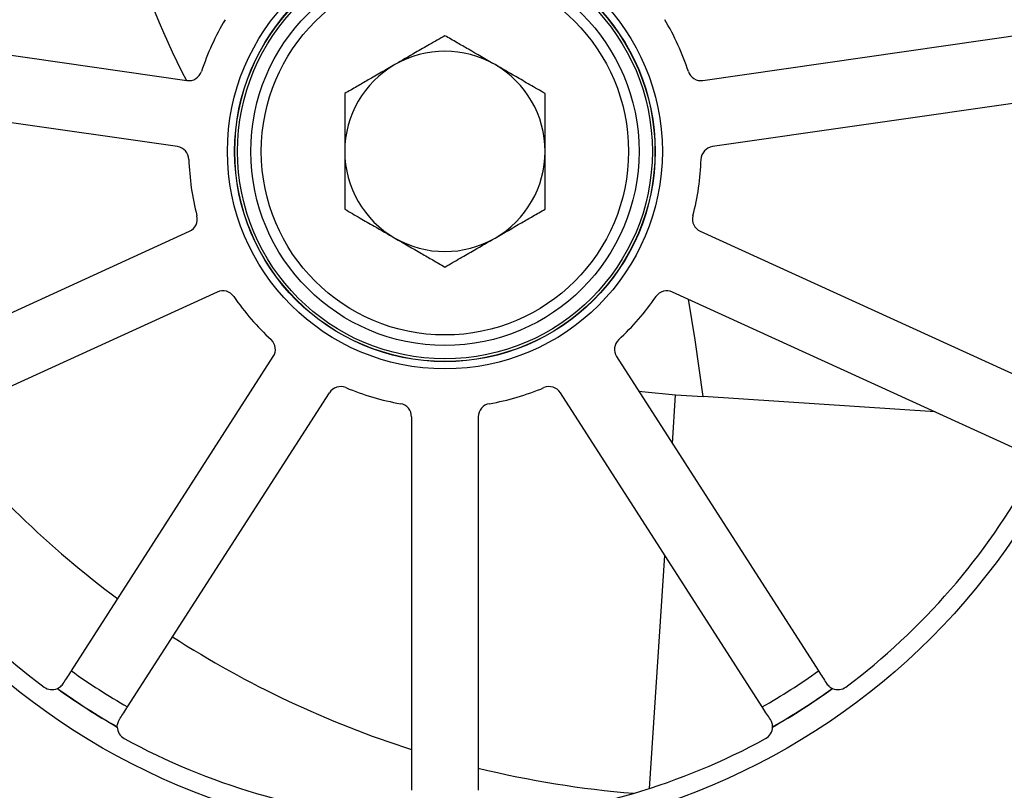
# Model space of a CAD drawing. Header units: inches. Extents: x 41.7 to 125.9, y 54.1 to 147.1.
# Tile 26 of 59: x 90.1 to 93.7, y 55.7 to 58.6. Entities that reach past the tile are written whole.
import ezdxf

# ---------------------------------------------------------------- set-up
doc = ezdxf.new("R2010")
doc.units = ezdxf.units.IN
doc.header["$LTSCALE"] = 20
doc.header["$MEASUREMENT"] = 0

msp = doc.modelspace()

# ---------------------------------------------------------------- linework, layer by layer
for p, q in [((89.3038, 58.5524), (90.6878, 58.3534)), ((92.6199, 58.3534), (94.0039, 58.5524)), ((90.6522, 58.1059), (89.2682, 58.3049)), ((94.0395, 58.3049), (92.6555, 58.1059)), ((89.4259, 57.2082), (90.6978, 57.789)), ((92.6099, 57.789), (93.8818, 57.2082)), ((90.8016, 57.5616), (89.5298, 56.9807)), ((93.7779, 56.9807), (92.5061, 57.5616)), ((90.2554, 56.1433), (91.0113, 57.3196)), ((92.2964, 57.3196), (93.0523, 56.1433)), ((90.4657, 56.0082), (91.2216, 57.1844)), ((92.842, 56.0082), (92.0861, 57.1844)), ((92.5056, 56.9941), (92.5177, 57.1771)), ((92.5177, 57.1771), (92.6204, 57.1703)), ((93.4892, 57.1126), (92.6204, 57.1703)), ((91.5289, 57.0942), (91.5289, 55.696)), ((91.7789, 57.0942), (91.7789, 55.696)), ((92.4198, 55.7032), (92.4777, 56.575))]:
    msp.add_line(p, q)
at = {"flags": 128}
for points in [[(92.6204, 57.1703), (92.5913, 57.3827), (92.5657, 57.5344)], [(92.3793, 57.1906), (92.3917, 57.1891), (92.5177, 57.1771)]]:
    msp.add_lwpolyline(points, dxfattribs=at)
for radius in [3.2804, 3.2691, 2.575, 0.8143, 0.7874, 0.7865, 0.7766, 0.7267, 0.6875]:
    msp.add_circle((91.6539, 58.0882), radius)
for centre, radius, start, end in [((92.6668, 59.4222), 2.25, 192.0733, 208.3565), ((91.6539, 58.0882), 0.9593, 149.0762, 161.8329), ((91.6539, 58.0882), 0.9593, 18.1671, 30.9238), ((91.6539, 58.0882), 0.375, 60, 120), ((91.6539, 58.0882), 0.375, 120, 180), ((91.6539, 58.0882), 0.375, 0, 60), ((90.6949, 58.4029), 0.05, 261.8182, 341.8329), ((92.6128, 58.4029), 0.05, 198.1671, 278.1818), ((90.6451, 58.0564), 0.05, 1.8035, 81.8182), ((92.6626, 58.0564), 0.05, 98.1818, 178.1965), ((91.6539, 58.0882), 0.375, 180, 240), ((91.6539, 58.0882), 0.375, 300, 0), ((91.6539, 58.0882), 0.9593, 181.8035, 194.5601), ((91.6539, 58.0882), 0.9593, 345.4399, 358.1965), ((90.677, 57.8345), 0.05, 294.5455, 14.5601), ((92.6307, 57.8345), 0.05, 165.4399, 245.4545), ((91.6539, 58.0882), 0.375, 240, 300), ((90.8224, 57.5161), 0.05, 34.5308, 114.5455), ((92.4853, 57.5161), 0.05, 65.4545, 145.4692), ((91.6539, 58.0882), 0.9593, 214.5308, 227.2874), ((91.6539, 58.0882), 0.9593, 312.7126, 325.4692), ((90.9693, 57.3466), 0.05, 327.2727, 47.2874), ((92.3385, 57.3466), 0.05, 132.7126, 212.7273), ((91.2637, 57.1574), 0.05, 67.258, 147.2727), ((91.6539, 58.0882), 0.9593, 247.258, 260.0147), ((91.6539, 58.0882), 0.9593, 279.9853, 292.742), ((92.044, 57.1574), 0.05, 32.7273, 112.742), ((91.4789, 57.0942), 0.05, 0, 80.0147), ((91.8289, 57.0942), 0.05, 99.9853, 180), ((92.6668, 59.4222), 3.75, 218.7095, 233.3588), ((91.6539, 58.0882), 2.505, 208.6331, 233.185), ((91.6539, 58.0882), 2.505, 306.815, 331.3669), ((92.6668, 59.4222), 3.75, 237.1815, 252.3344), ((91.6539, 58.0882), 2.3955, 234.2815, 240.2639), ((91.6539, 58.0882), 2.3955, 299.7361, 305.7185), ((90.1827, 56.1228), 0.05, 233.185, 293.6891), ((91.6539, 58.0882), 2.48, 234.1905, 240.3549), ((91.6539, 58.0882), 2.4792, 234.2017, 240.3437), ((91.6539, 58.0882), 2.4792, 299.6563, 305.7983), ((91.6539, 58.0882), 2.48, 299.6451, 305.8095), ((93.125, 56.1228), 0.05, 246.3109, 306.815), ((90.4772, 55.9336), 0.05, 180.8564, 241.3604), ((92.8305, 55.9336), 0.05, 298.6396, 359.1436), ((91.6539, 58.0882), 2.505, 241.3604, 265.9123), ((91.6539, 58.0882), 2.505, 274.0877, 298.6396), ((92.6668, 59.4222), 3.75, 256.3026, 265.3052)]:
    msp.add_arc(centre, radius, start, end)
for points, knots in [([(91.6539, 58.5212), (91.6348, 58.5102), (91.5986, 58.4893), (91.536, 58.4532), (91.4923, 58.4279), (91.4664, 58.413)], [0, 0, 0, 0, 0.310872, 0.590959, 1, 1, 1, 1]), ([(91.8414, 58.413), (91.808, 58.4322), (91.7602, 58.4598), (91.698, 58.4957), (91.669, 58.5125), (91.6539, 58.5212)], [0, 0, 0, 0, 0.526067, 0.752562, 1, 1, 1, 1]), ([(91.4664, 58.413), (91.433, 58.3937), (91.3852, 58.3661), (91.323, 58.3302), (91.294, 58.3134), (91.2789, 58.3047)], [0, 0, 0, 0, 0.526067, 0.752562, 1, 1, 1, 1]), ([(92.0289, 58.3047), (92.0098, 58.3157), (91.9736, 58.3366), (91.911, 58.3727), (91.8673, 58.398), (91.8414, 58.413)], [0, 0, 0, 0, 0.310872, 0.590959, 1, 1, 1, 1]), ([(91.2789, 58.3047), (91.2789, 58.2827), (91.2789, 58.2409), (91.2789, 58.1687), (91.2789, 58.1182), (91.2789, 58.0882)], [0, 0, 0, 0, 0.310872, 0.590959, 1, 1, 1, 1]), ([(92.0289, 58.0882), (92.0289, 58.1268), (92.0289, 58.1819), (92.0289, 58.2537), (92.0289, 58.2872), (92.0289, 58.3047)], [0, 0, 0, 0, 0.526067, 0.752562, 1, 1, 1, 1]), ([(91.2789, 58.0882), (91.2789, 58.0496), (91.2789, 57.9945), (91.2789, 57.9227), (91.2789, 57.8892), (91.2789, 57.8717)], [0, 0, 0, 0, 0.526067, 0.752562, 1, 1, 1, 1]), ([(92.0289, 57.8717), (92.0289, 57.8937), (92.0289, 57.9355), (92.0289, 58.0077), (92.0289, 58.0582), (92.0289, 58.0882)], [0, 0, 0, 0, 0.310872, 0.590959, 1, 1, 1, 1]), ([(91.2789, 57.8717), (91.2979, 57.8607), (91.3341, 57.8398), (91.3967, 57.8037), (91.4404, 57.7784), (91.4664, 57.7634)], [0, 0, 0, 0, 0.310872, 0.590959, 1, 1, 1, 1]), ([(91.8414, 57.7634), (91.8747, 57.7827), (91.9225, 57.8103), (91.9847, 57.8462), (92.0137, 57.863), (92.0289, 57.8717)], [0, 0, 0, 0, 0.526067, 0.752562, 1, 1, 1, 1]), ([(91.4664, 57.7634), (91.4997, 57.7442), (91.5475, 57.7166), (91.6097, 57.6807), (91.6387, 57.6639), (91.6539, 57.6552)], [0, 0, 0, 0, 0.526067, 0.752562, 1, 1, 1, 1]), ([(91.6539, 57.6552), (91.6729, 57.6662), (91.7091, 57.6871), (91.7717, 57.7232), (91.8154, 57.7485), (91.8414, 57.7634)], [0, 0, 0, 0, 0.310872, 0.590959, 1, 1, 1, 1]), ([(90.2248, 56.0958), (90.229, 56.1023), (90.2374, 56.1154), (90.2486, 56.1329), (90.2546, 56.1421), (90.2554, 56.1433)], [0, 0, 0, 0, 0.464224, 0.928432, 1, 1, 1, 1]), ([(93.0523, 56.1433), (93.0575, 56.1353), (93.0678, 56.1192), (93.0778, 56.1037), (93.0823, 56.0967), (93.0829, 56.0958)], [0, 0, 0, 0, 0.464486, 0.928983, 1, 1, 1, 1]), ([(90.2028, 56.077), (90.203, 56.0771), (90.2033, 56.0772), (90.2036, 56.0773), (90.2037, 56.0774)], [0, 0, 0, 0, 0.559591, 1, 1, 1, 1]), ([(90.2037, 56.0774), (90.2059, 56.0785), (90.2106, 56.0807), (90.22, 56.0886), (90.2243, 56.0951), (90.2248, 56.0958)], [0, 0, 0, 0, 0.44326, 0.94033, 1, 1, 1, 1]), ([(93.0829, 56.0958), (93.0866, 56.0912), (93.0939, 56.0824), (93.1013, 56.0787), (93.1035, 56.0776), (93.104, 56.0774)], [0, 0, 0, 0, 0.445397, 0.869355, 1, 1, 1, 1]), ([(93.104, 56.0774), (93.1042, 56.0773), (93.1045, 56.0772), (93.1048, 56.0771), (93.1049, 56.077)], [0, 0, 0, 0, 0.560409, 1, 1, 1, 1]), ([(90.4351, 55.9606), (90.4393, 55.9671), (90.4477, 55.9802), (90.459, 55.9977), (90.4649, 56.0069), (90.4657, 56.0082)], [0, 0, 0, 0, 0.464224, 0.928432, 1, 1, 1, 1]), ([(92.8726, 55.9606), (92.8684, 55.9671), (92.86, 55.9802), (92.8487, 55.9977), (92.8428, 56.0069), (92.842, 56.0082)], [0, 0, 0, 0, 0.464224, 0.928432, 1, 1, 1, 1]), ([(90.4272, 55.9338), (90.4272, 55.9362), (90.4273, 55.9415), (90.4306, 55.9532), (90.4347, 55.9599), (90.4351, 55.9606)], [0, 0, 0, 0, 0.44326, 0.94033, 1, 1, 1, 1]), ([(90.4272, 55.9328), (90.4272, 55.933), (90.4272, 55.9333), (90.4272, 55.9336), (90.4272, 55.9338)], [0, 0, 0, 0, 0.559589, 1, 1, 1, 1]), ([(92.8805, 55.9338), (92.8805, 55.9362), (92.8804, 55.9415), (92.8772, 55.9532), (92.873, 55.9599), (92.8726, 55.9606)], [0, 0, 0, 0, 0.4432601, 0.9403299, 1, 1, 1, 1]), ([(92.8805, 55.9328), (92.8805, 55.933), (92.8805, 55.9333), (92.8805, 55.9336), (92.8805, 55.9338)], [0, 0, 0, 0, 0.559589, 1, 1, 1, 1])]:
    msp.add_open_spline(points, degree=3, knots=knots)

doc.saveas('drawing.dxf')
